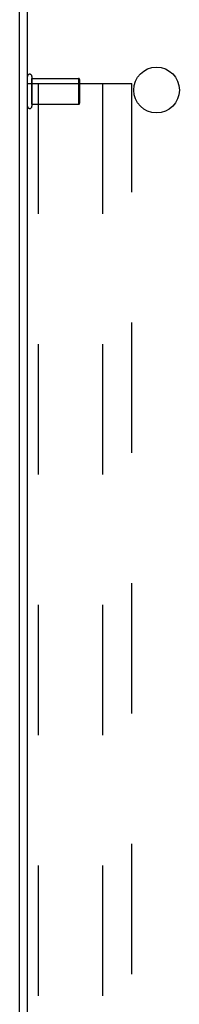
# Model space of a CAD drawing. Header units: inches. Extents: x 0 to 227, y 0 to 147.
# Tile 45 of 247: x 45.79 to 47.32, y 19.73 to 29.15. Entities that reach past the tile are written whole.
import ezdxf

# ---------------------------------------------------------------- set-up
doc = ezdxf.new("R2010")
doc.units = ezdxf.units.IN
doc.header["$LTSCALE"] = 12.466667
doc.header["$MEASUREMENT"] = 0
doc.linetypes.add('HIDDEN', pattern=[0.2, 0.1, -0.1])
doc.layers.get('0').update_dxf_attribs({"linetype": 'CONTINUOUS'})
doc.layers.add('02___PRT_ALL_AXES', color=7, linetype='CONTINUOUS')
doc.layers.add('DEFAULT_2', color=8, linetype='HIDDEN')

msp = doc.modelspace()

# ---------------------------------------------------------------- linework, layer by layer
at = {"color": 3, "linetype": 'Continuous'}
msp.add_line((45.7853, 11.3232), (45.7853, 35.325), dxfattribs=at)
at = {"color": 7, "linetype": 'Continuous'}
msp.add_line((45.8603, 11.2831), (45.8603, 35.3486), dxfattribs=at)
at = {"layer": '02___PRT_ALL_AXES', "color": 8, "linetype": 'HIDDEN'}
for p, q in [((45.9033, 28.3367), (45.9033, 28.5847)), ((45.9033, 28.5847), (46.3503, 28.5847)), ((45.9033, 28.3367), (46.3503, 28.3367))]:
    msp.add_line(p, q, dxfattribs=at)
at = {"layer": '02___PRT_ALL_AXES', "color": 7, "linetype": 'Continuous'}
msp.add_circle((47.0978, 28.4732), 0.2188, dxfattribs=at)
at = {"layer": 'DEFAULT_2', "color": 8, "linetype": 'HIDDEN'}
for p, q in [((45.9033, 28.6027), (45.9033, 28.3187)), ((46.3503, 28.5847), (46.3503, 28.3367)), ((46.3603, 28.5747), (46.3603, 28.3467)), ((45.8603, 28.5357), (46.8603, 28.5357)), ((45.9643, 28.5357), (45.9643, 12.5357)), ((46.579, 28.5357), (46.579, 12.5357)), ((46.8603, 12.5357), (46.8603, 28.5357))]:
    msp.add_line(p, q, dxfattribs=at)
for centre, radius, start, end in [((45.8818, 28.6027), 0.0215, 360, 180), ((46.3503, 28.5747), 0.01, 360, 90), ((45.8818, 28.3187), 0.0215, 180, 0), ((46.3503, 28.3467), 0.01, 270, 0)]:
    msp.add_arc(centre, radius, start, end, dxfattribs=at)

doc.saveas('drawing.dxf')
